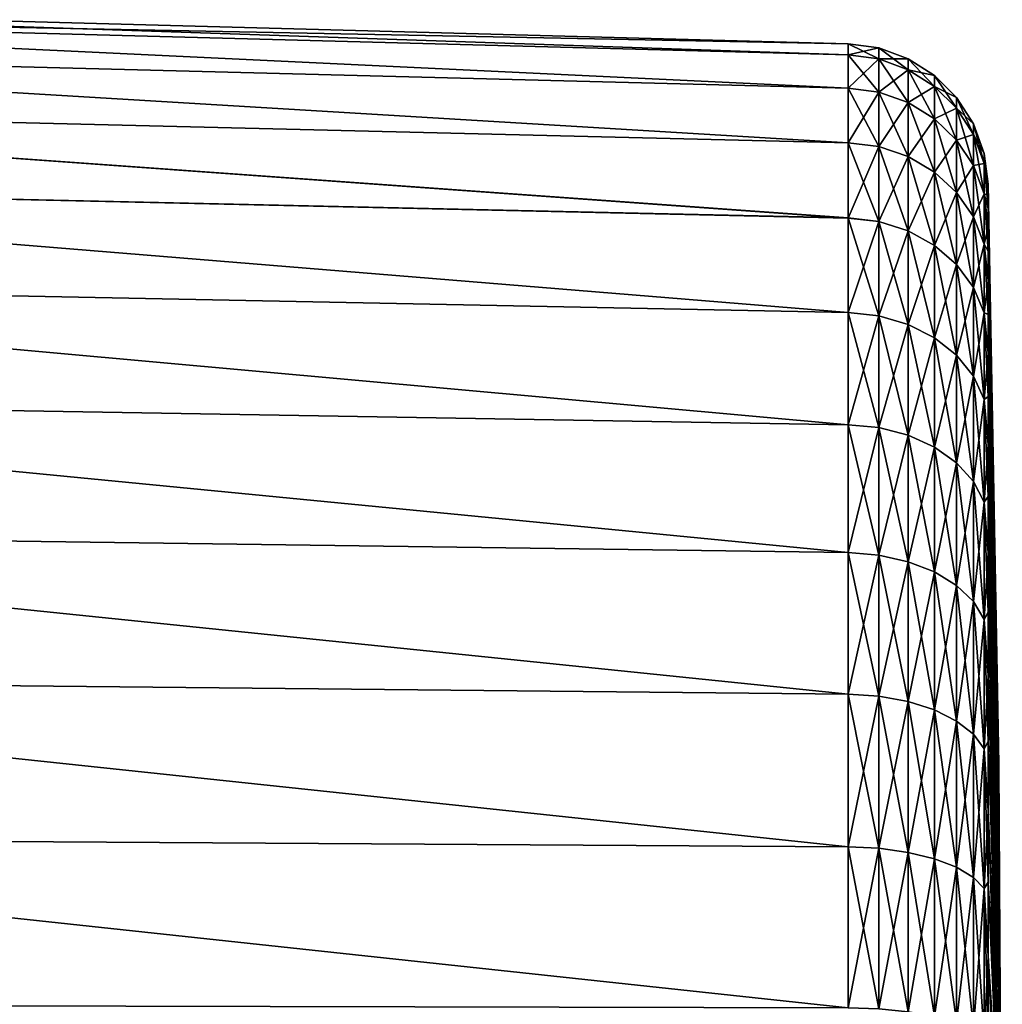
# Model space of a CAD drawing. Header units: metres. Extents: x 59 to 135, y -85 to 115.
# Tile 88 of 256: x 81 to 92, y -34 to -24. Entities that reach past the tile are written whole.
import ezdxf

# ---------------------------------------------------------------- set-up
doc = ezdxf.new("R2010")
doc.units = ezdxf.units.M
doc.layers.add('solid_20_404_502_XXX', color=7, linetype='CONTINUOUS')

msp = doc.modelspace()

# ---------------------------------------------------------------- linework, layer by layer
at = {"layer": 'solid_20_404_502_XXX'}
for points in [[(73.349998, -24.010538, 0.000009), (89.895065, -24.456623, 0.000052), (89.895065, -24.572483, -1.767719)], [(73.349998, -24.010538, 0.000009), (73.349998, -24.131281, 1.83409), (89.895065, -24.456623, 0.000052)], [(73.349998, -24.131292, -1.834069), (73.349998, -24.010538, 0.000009), (89.895065, -24.572483, -1.767719)], [(73.349998, -24.131281, 1.83409), (89.895073, -24.918119, 3.505345), (89.895073, -24.572496, 1.767822)], [(73.349998, -24.131281, 1.83409), (73.349998, -24.491438, 3.636511), (89.895073, -24.918119, 3.505345)], [(73.349998, -24.131281, 1.83409), (89.895073, -24.572496, 1.767822), (89.895065, -24.456623, 0.000052)], [(73.349998, -24.131292, -1.834069), (89.895065, -24.572483, -1.767719), (89.895058, -24.918093, -3.505244)], [(73.349998, -24.491461, -3.636485), (73.349998, -24.131292, -1.834069), (89.895058, -24.918093, -3.505244)], [(73.349998, -24.491438, 3.636511), (89.895073, -25.487577, 5.182889), (89.895073, -24.918119, 3.505345)], [(73.349998, -24.491438, 3.636511), (73.349998, -25.084791, 5.376156), (89.895073, -25.487577, 5.182889)], [(73.349998, -24.491461, -3.636485), (89.895058, -24.918093, -3.505244), (89.89505, -25.487537, -5.182793)], [(73.349998, -25.084824, -5.376122), (73.349998, -24.491461, -3.636485), (89.89505, -25.487537, -5.182793)], [(89.895065, -24.456623, 0.000052), (90.214882, -24.500004, 0.000135), (90.214874, -24.615499, -1.761971)], [(89.895065, -24.456623, 0.000052), (89.895073, -24.572496, 1.767822), (90.214882, -24.500004, 0.000135)], [(89.895065, -24.572483, -1.767719), (89.895065, -24.456623, 0.000052), (90.214874, -24.615499, -1.761971)], [(89.895073, -24.572496, 1.767822), (90.214882, -24.615499, 1.762241), (90.214882, -24.500004, 0.000135)], [(90.214874, -24.615499, -1.761971), (90.214882, -24.500004, 0.000135), (90.520836, -24.726721, -1.747329)], [(90.214882, -24.500004, 0.000135), (90.520844, -24.612188, 0.000134), (90.520836, -24.726721, -1.747329)], [(90.214882, -24.500004, 0.000135), (90.214882, -24.615499, 1.762241), (90.520844, -24.612188, 0.000134)], [(89.895058, -24.918093, -3.505244), (89.895065, -24.572483, -1.767719), (90.214867, -24.960005, -3.493927)], [(89.895065, -24.572483, -1.767719), (90.214874, -24.615499, -1.761971), (90.214867, -24.960005, -3.493927)], [(89.895073, -24.572496, 1.767822), (89.895073, -24.918119, 3.505345), (90.214882, -24.615499, 1.762241)], [(89.895073, -24.918119, 3.505345), (90.21489, -24.960005, 3.494198), (90.214882, -24.615499, 1.762241)], [(90.214867, -24.960005, -3.493927), (90.214874, -24.615499, -1.761971), (90.520821, -25.068365, -3.464894)], [(90.214874, -24.615499, -1.761971), (90.520836, -24.726721, -1.747329), (90.520821, -25.068365, -3.464894)], [(90.214882, -24.615499, 1.762241), (90.520844, -24.726725, 1.747598), (90.520844, -24.612188, 0.000134)], [(90.214882, -24.615499, 1.762241), (90.21489, -24.960005, 3.494198), (90.520844, -24.726725, 1.747598)], [(90.520836, -24.726721, -1.747329), (90.520844, -24.612188, 0.000134), (90.79493, -24.900503, -1.724451)], [(90.520844, -24.612188, 0.000134), (90.794945, -24.787472, 0.000134), (90.79493, -24.900503, -1.724451)], [(90.520844, -24.612188, 0.000134), (90.520844, -24.726725, 1.747598), (90.794945, -24.787472, 0.000134)], [(90.21489, -24.960005, 3.494198), (90.520851, -25.068369, 3.465161), (90.520844, -24.726725, 1.747598)], [(90.520821, -25.068365, -3.464894), (90.520836, -24.726721, -1.747329), (90.794922, -25.237671, -3.419529)], [(90.520836, -24.726721, -1.747329), (90.79493, -24.900503, -1.724451), (90.794922, -25.237671, -3.419529)], [(90.520844, -24.726725, 1.747598), (90.794952, -24.900509, 1.724718), (90.794945, -24.787472, 0.000134)], [(90.520844, -24.726725, 1.747598), (90.520851, -25.068369, 3.465161), (90.794952, -24.900509, 1.724718)], [(90.79493, -24.900503, -1.724451), (90.794945, -24.787472, 0.000134), (91.024643, -25.128614, -1.694421)], [(90.794945, -24.787472, 0.000134), (91.024651, -25.017553, 0.000133), (91.024643, -25.128614, -1.694421)], [(90.794945, -24.787472, 0.000134), (90.794952, -24.900509, 1.724718), (91.024651, -25.017553, 0.000133)], [(90.520851, -25.068369, 3.465161), (90.794952, -25.237682, 3.419793), (90.794952, -24.900509, 1.724718)], [(90.794922, -25.237671, -3.419529), (90.79493, -24.900503, -1.724451), (91.024635, -25.459908, -3.359982)], [(90.79493, -24.900503, -1.724451), (91.024643, -25.128614, -1.694421), (91.024635, -25.459908, -3.359982)], [(90.794952, -24.900509, 1.724718), (91.024666, -25.128624, 1.694685), (91.024651, -25.017553, 0.000133)], [(90.794952, -24.900509, 1.724718), (90.794952, -25.237682, 3.419793), (91.024666, -25.128624, 1.694685)], [(89.89505, -25.487537, -5.182793), (89.895058, -24.918093, -3.505244), (90.214859, -25.52763, -5.1661)], [(89.895058, -24.918093, -3.505244), (90.214867, -24.960005, -3.493927), (90.214859, -25.52763, -5.1661)], [(89.895073, -24.918119, 3.505345), (89.895073, -25.487577, 5.182889), (90.21489, -24.960005, 3.494198)], [(89.895073, -25.487577, 5.182889), (90.21489, -25.52763, 5.16637), (90.21489, -24.960005, 3.494198)], [(90.214859, -25.52763, -5.1661), (90.214867, -24.960005, -3.493927), (90.520813, -25.631271, -5.123171)], [(90.214867, -24.960005, -3.493927), (90.520821, -25.068365, -3.464894), (90.520813, -25.631271, -5.123171)], [(90.21489, -24.960005, 3.494198), (90.21489, -25.52763, 5.16637), (90.520851, -25.068369, 3.465161)], [(73.349998, -25.084791, 5.376156), (89.895073, -26.271128, 6.77175), (89.895073, -25.487577, 5.182889)], [(73.349998, -25.084791, 5.376156), (73.349998, -25.9011, 7.022996), (89.895073, -26.271128, 6.77175)], [(73.349998, -25.084824, -5.376122), (89.89505, -25.487537, -5.182793), (89.895042, -26.271076, -6.771663)], [(73.349998, -25.90114, -7.022952), (73.349998, -25.084824, -5.376122), (89.895042, -26.271076, -6.771663)], [(90.21489, -25.52763, 5.16637), (90.520851, -25.631277, 5.123438), (90.520851, -25.068369, 3.465161)], [(90.520813, -25.631271, -5.123171), (90.520821, -25.068365, -3.464894), (90.794914, -25.793205, -5.056097)], [(90.520821, -25.068365, -3.464894), (90.794922, -25.237671, -3.419529), (90.794914, -25.793205, -5.056097)], [(90.520851, -25.068369, 3.465161), (90.520851, -25.631277, 5.123438), (90.794952, -25.237682, 3.419793)], [(91.024643, -25.128614, -1.694421), (91.024651, -25.017553, 0.000133), (91.199486, -25.400642, -1.658608)], [(91.024651, -25.017553, 0.000133), (91.199493, -25.291931, 0.000133), (91.199486, -25.400642, -1.658608)], [(91.024651, -25.017553, 0.000133), (91.024666, -25.128624, 1.694685), (91.199493, -25.291931, 0.000133)], [(90.794952, -25.237682, 3.419793), (91.024666, -25.459929, 3.360242), (91.024666, -25.128624, 1.694685)], [(91.024635, -25.459908, -3.359982), (91.024643, -25.128614, -1.694421), (91.199478, -25.724932, -3.288969)], [(91.024643, -25.128614, -1.694421), (91.199486, -25.400642, -1.658608), (91.199478, -25.724932, -3.288969)], [(91.024666, -25.128624, 1.694685), (91.199501, -25.400658, 1.658871), (91.199493, -25.291931, 0.000133)], [(91.024666, -25.128624, 1.694685), (91.024666, -25.459929, 3.360242), (91.199501, -25.400658, 1.658871)], [(90.520851, -25.631277, 5.123438), (90.79496, -25.793222, 5.056357), (90.794952, -25.237682, 3.419793)], [(90.794914, -25.793205, -5.056097), (90.794922, -25.237671, -3.419529), (91.02462, -26.005766, -4.968052)], [(90.794922, -25.237671, -3.419529), (91.024635, -25.459908, -3.359982), (91.02462, -26.005766, -4.968052)], [(90.794952, -25.237682, 3.419793), (90.79496, -25.793222, 5.056357), (91.024666, -25.459929, 3.360242)], [(91.199486, -25.400642, -1.658608), (91.199493, -25.291931, 0.000133), (91.31118, -25.704159, -1.61865)], [(91.199493, -25.291931, 0.000133), (91.311188, -25.598068, 0.000132), (91.31118, -25.704159, -1.61865)], [(91.199493, -25.291931, 0.000133), (91.199501, -25.400658, 1.658871), (91.311188, -25.598068, 0.000132)], [(91.024666, -25.459929, 3.360242), (91.199509, -25.724962, 3.289226), (91.199501, -25.400658, 1.658871)], [(91.199478, -25.724932, -3.288969), (91.199486, -25.400642, -1.658608), (91.311172, -26.020634, -3.209737)], [(91.199486, -25.400642, -1.658608), (91.31118, -25.704159, -1.61865), (91.311172, -26.020634, -3.209737)], [(91.199501, -25.400658, 1.658871), (91.311195, -25.70418, 1.618911), (91.311188, -25.598068, 0.000132)], [(91.199501, -25.400658, 1.658871), (91.199509, -25.724962, 3.289226), (91.311195, -25.70418, 1.618911)], [(89.895042, -26.271076, -6.771663), (89.89505, -25.487537, -5.182793), (90.214851, -26.308659, -6.749877)], [(89.89505, -25.487537, -5.182793), (90.214859, -25.52763, -5.1661), (90.214851, -26.308659, -6.749877)], [(89.895073, -25.487577, 5.182889), (89.895073, -26.271128, 6.77175), (90.21489, -25.52763, 5.16637)], [(90.79496, -25.793222, 5.056357), (91.024673, -26.005796, 4.968306), (91.024666, -25.459929, 3.360242)], [(91.02462, -26.005766, -4.968052), (91.024635, -25.459908, -3.359982), (91.199463, -26.259253, -4.863055)], [(91.024635, -25.459908, -3.359982), (91.199478, -25.724932, -3.288969), (91.199463, -26.259253, -4.863055)], [(91.024666, -25.459929, 3.360242), (91.024673, -26.005796, 4.968306), (91.199509, -25.724962, 3.289226)], [(89.895073, -26.271128, 6.77175), (90.21489, -26.308659, 6.750148), (90.21489, -25.52763, 5.16637)], [(90.214851, -26.308659, -6.749877), (90.214859, -25.52763, -5.1661), (90.520805, -26.405809, -6.693789)], [(90.214859, -25.52763, -5.1661), (90.520813, -25.631271, -5.123171), (90.520805, -26.405809, -6.693789)], [(90.21489, -25.52763, 5.16637), (90.21489, -26.308659, 6.750148), (90.520851, -25.631277, 5.123438)], [(91.35405, -25.947901, -0.822805), (91.31118, -25.704159, -1.61865), (91.311188, -25.598068, 0.000132)], [(91.35405, -25.919838, 0.001616), (91.311188, -25.598068, 0.000132), (91.311195, -25.70418, 1.618911)], [(91.35405, -25.919838, 0.001616), (91.35405, -25.947901, -0.822805), (91.311188, -25.598068, 0.000132)], [(90.21489, -26.308659, 6.750148), (90.520859, -26.405817, 6.694053), (90.520851, -25.631277, 5.123438)], [(90.520805, -26.405809, -6.693789), (90.520813, -25.631271, -5.123171), (90.794899, -26.557602, -6.606152)], [(90.520813, -25.631271, -5.123171), (90.794914, -25.793205, -5.056097), (90.794899, -26.557602, -6.606152)], [(90.520851, -25.631277, 5.123438), (90.520859, -26.405817, 6.694053), (90.79496, -25.793222, 5.056357)], [(91.024673, -26.005796, 4.968306), (91.199516, -26.259296, 4.863302), (91.199509, -25.724962, 3.289226)], [(91.199463, -26.259253, -4.863055), (91.199478, -25.724932, -3.288969), (91.311165, -26.542078, -4.745905)], [(91.199478, -25.724932, -3.288969), (91.311172, -26.020634, -3.209737), (91.311165, -26.542078, -4.745905)], [(91.199509, -25.724962, 3.289226), (91.311203, -26.020674, 3.20999), (91.311195, -25.70418, 1.618911)], [(91.199509, -25.724962, 3.289226), (91.199516, -26.259296, 4.863302), (91.311203, -26.020674, 3.20999)], [(91.35405, -26.172226, -2.456308), (91.311172, -26.020634, -3.209737), (91.31118, -25.704159, -1.61865)], [(91.35405, -26.032162, -1.643388), (91.35405, -26.172226, -2.456308), (91.31118, -25.704159, -1.61865)], [(91.35405, -25.947901, -0.822805), (91.35405, -26.032162, -1.643388), (91.31118, -25.704159, -1.61865)], [(91.35405, -26.032564, 1.646592), (91.311195, -25.70418, 1.618911), (91.311203, -26.020674, 3.20999)], [(91.35405, -25.948103, 0.82603), (91.35405, -25.919838, 0.001616), (91.311195, -25.70418, 1.618911)], [(91.35405, -26.032564, 1.646592), (91.35405, -25.948103, 0.82603), (91.311195, -25.70418, 1.618911)], [(90.520859, -26.405817, 6.694053), (90.79496, -26.557623, 6.606408), (90.79496, -25.793222, 5.056357)], [(90.794899, -26.557602, -6.606152), (90.794914, -25.793205, -5.056097), (91.024612, -26.756849, -6.491117)], [(90.794914, -25.793205, -5.056097), (91.02462, -26.005766, -4.968052), (91.024612, -26.756849, -6.491117)], [(90.79496, -25.793222, 5.056357), (90.79496, -26.557623, 6.606408), (91.024673, -26.005796, 4.968306)], [(73.349998, -25.9011, 7.022996), (89.895073, -27.255362, 8.244742), (89.895073, -26.271128, 6.77175)], [(73.349998, -25.9011, 7.022996), (73.349998, -26.926271, 8.5486), (89.895073, -27.255362, 8.244742)], [(73.349998, -25.90114, -7.022952), (89.895042, -26.271076, -6.771663), (89.895035, -27.255301, -8.244666)], [(73.349998, -26.926315, -8.548543), (73.349998, -25.90114, -7.022952), (89.895035, -27.255301, -8.244666)], [(91.463509, -31.959372), (91.35405, -25.947901, -0.822805), (91.35405, -25.919838, 0.001616)], [(91.463509, -31.959372), (91.35405, -25.919838, 0.001616), (91.35405, -25.948103, 0.82603)], [(90.79496, -26.557623, 6.606408), (91.024681, -26.756887, 6.491362), (91.024673, -26.005796, 4.968306)], [(91.024612, -26.756849, -6.491117), (91.02462, -26.005766, -4.968052), (91.199455, -26.994461, -6.353933)], [(91.02462, -26.005766, -4.968052), (91.199463, -26.259253, -4.863055), (91.199455, -26.994461, -6.353933)], [(91.024673, -26.005796, 4.968306), (91.024681, -26.756887, 6.491362), (91.199516, -26.259296, 4.863302)], [(91.199516, -26.259296, 4.863302), (91.311203, -26.542137, 4.746145), (91.311203, -26.020674, 3.20999)], [(91.35405, -26.616899, -4.044049), (91.311165, -26.542078, -4.745905), (91.311172, -26.020634, -3.209737)], [(91.35405, -26.367443, -3.257774), (91.35405, -26.616899, -4.044049), (91.311172, -26.020634, -3.209737)], [(91.35405, -26.172226, -2.456308), (91.35405, -26.367443, -3.257774), (91.311172, -26.020634, -3.209737)], [(91.35405, -26.36824, 3.260896), (91.311203, -26.020674, 3.20999), (91.311203, -26.542137, 4.746145)], [(91.35405, -26.172829, 2.459478), (91.35405, -26.032564, 1.646592), (91.311203, -26.020674, 3.20999)], [(91.35405, -26.36824, 3.260896), (91.35405, -26.172829, 2.459478), (91.311203, -26.020674, 3.20999)], [(91.463509, -32.011051, -0.78846), (91.35405, -26.032162, -1.643388), (91.35405, -25.947901, -0.822805)], [(91.463509, -32.011051, -0.78846), (91.35405, -25.947901, -0.822805), (91.463509, -31.959372)], [(91.463509, -32.011051, 0.78846), (91.35405, -25.948103, 0.82603), (91.35405, -26.032564, 1.646592)], [(91.463509, -31.959372), (91.35405, -25.948103, 0.82603), (91.463509, -32.011051, 0.78846)], [(91.463509, -32.165199, -1.56343), (91.35405, -26.172226, -2.456308), (91.35405, -26.032162, -1.643388)], [(91.463509, -32.165199, -1.56343), (91.35405, -26.032162, -1.643388), (91.463509, -32.011051, -0.78846)], [(91.463509, -32.011051, 0.78846), (91.35405, -26.032564, 1.646592), (91.35405, -26.172829, 2.459478)], [(91.463509, -32.165199, -1.56343), (91.35405, -26.367443, -3.257774), (91.35405, -26.172226, -2.456308)], [(91.463509, -32.165199, 1.56343), (91.35405, -26.172829, 2.459478), (91.35405, -26.36824, 3.260896)], [(91.463509, -32.011051, 0.78846), (91.35405, -26.172829, 2.459478), (91.463509, -32.165199, 1.56343)], [(89.895035, -27.255301, -8.244666), (89.895042, -26.271076, -6.771663), (90.214844, -27.28973, -8.218161)], [(89.895042, -26.271076, -6.771663), (90.214851, -26.308659, -6.749877), (90.214844, -27.28973, -8.218161)], [(89.895073, -26.271128, 6.77175), (89.895073, -27.255362, 8.244742), (90.21489, -26.308659, 6.750148)], [(89.895073, -27.255362, 8.244742), (90.214882, -27.28973, 8.218431), (90.21489, -26.308659, 6.750148)], [(90.214844, -27.28973, -8.218161), (90.214851, -26.308659, -6.749877), (90.52079, -27.378727, -8.149872)], [(90.214851, -26.308659, -6.749877), (90.520805, -26.405809, -6.693789), (90.52079, -27.378727, -8.149872)], [(90.21489, -26.308659, 6.750148), (90.214882, -27.28973, 8.218431), (90.520859, -26.405817, 6.694053)], [(91.024681, -26.756887, 6.491362), (91.199516, -26.994514, 6.354167), (91.199516, -26.259296, 4.863302)], [(91.199455, -26.994461, -6.353933), (91.199463, -26.259253, -4.863055), (91.31115, -27.259573, -6.200871)], [(91.199463, -26.259253, -4.863055), (91.311165, -26.542078, -4.745905), (91.31115, -27.259573, -6.200871)], [(91.199516, -26.259296, 4.863302), (91.199516, -26.994514, 6.354167), (91.311203, -26.542137, 4.746145)], [(90.214882, -27.28973, 8.218431), (90.520859, -27.378736, 8.150134), (90.520859, -26.405817, 6.694053)], [(90.52079, -27.378727, -8.149872), (90.520805, -26.405809, -6.693789), (90.794884, -27.517782, -8.043174)], [(90.520805, -26.405809, -6.693789), (90.794899, -26.557602, -6.606152), (90.794884, -27.517782, -8.043174)], [(90.520859, -26.405817, 6.694053), (90.520859, -27.378736, 8.150134), (90.79496, -26.557623, 6.606408)], [(91.35405, -26.617891, 4.04711), (91.35405, -26.36824, 3.260896), (91.311203, -26.542137, 4.746145)], [(91.463509, -32.419186, -2.311649), (91.35405, -26.616899, -4.044049), (91.35405, -26.367443, -3.257774)], [(91.463509, -32.419186, -2.311649), (91.35405, -26.367443, -3.257774), (91.463509, -32.165199, -1.56343)], [(91.463509, -32.165199, 1.56343), (91.35405, -26.36824, 3.260896), (91.35405, -26.617891, 4.04711)], [(91.199516, -26.994514, 6.354167), (91.311203, -27.259647, 6.201093), (91.311203, -26.542137, 4.746145)], [(91.35405, -27.273636, -5.556448), (91.31115, -27.259573, -6.200871), (91.311165, -26.542078, -4.745905)], [(91.35405, -26.919434, -4.811467), (91.35405, -27.273636, -5.556448), (91.311165, -26.542078, -4.745905)], [(91.35405, -26.616899, -4.044049), (91.35405, -26.919434, -4.811467), (91.311165, -26.542078, -4.745905)], [(91.35405, -26.920614, 4.814453), (91.311203, -26.542137, 4.746145), (91.311203, -27.259647, 6.201093)], [(91.35405, -26.920614, 4.814453), (91.35405, -26.617891, 4.04711), (91.311203, -26.542137, 4.746145)], [(90.520859, -27.378736, 8.150134), (90.794968, -27.517805, 8.043423), (90.79496, -26.557623, 6.606408)], [(90.794884, -27.517782, -8.043174), (90.794899, -26.557602, -6.606152), (91.024597, -27.700308, -7.903117)], [(90.794899, -26.557602, -6.606152), (91.024612, -26.756849, -6.491117), (91.024597, -27.700308, -7.903117)], [(90.79496, -26.557623, 6.606408), (90.794968, -27.517805, 8.043423), (91.024681, -26.756887, 6.491362)], [(91.463509, -32.419186, -2.311649), (91.35405, -26.919434, -4.811467), (91.35405, -26.616899, -4.044049)], [(91.463509, -32.419186, 2.311649), (91.35405, -26.617891, 4.04711), (91.35405, -26.920614, 4.814453)], [(91.463509, -32.165199, 1.56343), (91.35405, -26.617891, 4.04711), (91.463509, -32.419186, 2.311649)], [(90.794968, -27.517805, 8.043423), (91.024681, -27.70035, 7.903351), (91.024681, -26.756887, 6.491362)], [(91.024597, -27.700308, -7.903117), (91.024612, -26.756849, -6.491117), (91.19944, -27.917976, -7.736094)], [(91.024612, -26.756849, -6.491117), (91.199455, -26.994461, -6.353933), (91.19944, -27.917976, -7.736094)], [(91.024681, -26.756887, 6.491362), (91.024681, -27.70035, 7.903351), (91.199516, -26.994514, 6.354167)], [(73.349998, -26.926271, 8.5486), (89.895065, -28.423437, 9.576663), (89.895073, -27.255362, 8.244742)], [(73.349998, -26.926271, 8.5486), (73.349998, -28.142609, 9.926631), (89.895065, -28.423437, 9.576663)], [(73.349998, -26.926315, -8.548543), (89.895035, -27.255301, -8.244666), (89.895027, -28.423372, -9.576601)], [(73.349998, -28.142653, -9.926561), (73.349998, -26.926315, -8.548543), (89.895027, -28.423372, -9.576601)], [(91.35405, -27.274998, 5.559348), (91.35405, -26.920614, 4.814453), (91.311203, -27.259647, 6.201093)], [(91.463509, -32.768661, -3.020314), (91.35405, -27.273636, -5.556448), (91.35405, -26.919434, -4.811467)], [(91.463509, -32.768661, -3.020314), (91.35405, -26.919434, -4.811467), (91.463509, -32.419186, -2.311649)], [(91.463509, -32.419186, 2.311649), (91.35405, -26.920614, 4.814453), (91.35405, -27.274998, 5.559348)], [(91.024681, -27.70035, 7.903351), (91.199516, -27.918039, 7.736312), (91.199516, -26.994514, 6.354167)], [(91.19944, -27.917976, -7.736094), (91.199455, -26.994461, -6.353933), (91.311142, -28.160841, -7.549739)], [(91.199455, -26.994461, -6.353933), (91.31115, -27.259573, -6.200871), (91.311142, -28.160841, -7.549739)], [(91.199516, -26.994514, 6.354167), (91.199516, -27.918039, 7.736312), (91.311203, -27.259647, 6.201093)], [(89.895027, -28.423372, -9.576601), (89.895035, -27.255301, -8.244666), (90.214836, -28.454058, -9.545827)], [(89.895035, -27.255301, -8.244666), (90.214844, -27.28973, -8.218161), (90.214836, -28.454058, -9.545827)], [(89.895073, -27.255362, 8.244742), (89.895065, -28.423437, 9.576663), (90.214882, -27.28973, 8.218431)], [(91.199516, -27.918039, 7.736312), (91.311203, -28.160925, 7.549938), (91.311203, -27.259647, 6.201093)], [(91.35405, -28.130203, -6.965331), (91.311142, -28.160841, -7.549739), (91.31115, -27.259573, -6.200871)], [(91.35405, -27.677855, -6.275521), (91.35405, -28.130203, -6.965331), (91.31115, -27.259573, -6.200871)], [(91.35405, -27.273636, -5.556448), (91.35405, -27.677855, -6.275521), (91.31115, -27.259573, -6.200871)], [(91.35405, -27.679392, 6.278321), (91.311203, -27.259647, 6.201093), (91.311203, -28.160925, 7.549938)], [(91.35405, -27.679392, 6.278321), (91.35405, -27.274998, 5.559348), (91.311203, -27.259647, 6.201093)], [(89.895065, -28.423437, 9.576663), (90.214882, -28.454058, 9.546099), (90.214882, -27.28973, 8.218431)], [(90.214836, -28.454058, -9.545827), (90.214844, -27.28973, -8.218161), (90.520782, -28.533379, -9.466508)], [(90.214844, -27.28973, -8.218161), (90.52079, -27.378727, -8.149872), (90.520782, -28.533379, -9.466508)], [(90.214882, -27.28973, 8.218431), (90.214882, -28.454058, 9.546099), (90.520859, -27.378736, 8.150134)], [(91.463509, -32.768661, -3.020314), (91.35405, -27.677855, -6.275521), (91.35405, -27.273636, -5.556448)], [(91.463509, -32.768661, 3.020314), (91.35405, -27.274998, 5.559348), (91.35405, -27.679392, 6.278321)], [(91.463509, -32.419186, 2.311649), (91.35405, -27.274998, 5.559348), (91.463509, -32.768661, 3.020314)], [(90.214882, -28.454058, 9.546099), (90.520851, -28.533388, 9.466767), (90.520859, -27.378736, 8.150134)], [(90.520782, -28.533379, -9.466508), (90.52079, -27.378727, -8.149872), (90.794868, -28.657314, -9.342573)], [(90.52079, -27.378727, -8.149872), (90.794884, -27.517782, -8.043174), (90.794868, -28.657314, -9.342573)], [(90.520859, -27.378736, 8.150134), (90.520851, -28.533388, 9.466767), (90.794968, -27.517805, 8.043423)], [(90.520851, -28.533388, 9.466767), (90.794968, -28.657339, 9.342815), (90.794968, -27.517805, 8.043423)], [(90.794868, -28.657314, -9.342573), (90.794884, -27.517782, -8.043174), (91.024582, -28.819996, -9.179893)], [(90.794884, -27.517782, -8.043174), (91.024597, -27.700308, -7.903117), (91.024582, -28.819996, -9.179893)], [(90.794968, -27.517805, 8.043423), (90.794968, -28.657339, 9.342815), (91.024681, -27.70035, 7.903351)], [(91.35405, -28.13191, 6.96802), (91.35405, -27.679392, 6.278321), (91.311203, -28.160925, 7.549938)], [(91.463509, -33.207645, -3.677302), (91.35405, -28.130203, -6.965331), (91.35405, -27.677855, -6.275521)], [(91.463509, -33.207645, -3.677302), (91.35405, -27.677855, -6.275521), (91.463509, -32.768661, -3.020314)], [(91.463509, -32.768661, 3.020314), (91.35405, -27.679392, 6.278321), (91.35405, -28.13191, 6.96802)], [(90.794968, -28.657339, 9.342815), (91.024681, -28.820042, 9.180113), (91.024681, -27.70035, 7.903351)], [(91.024582, -28.819996, -9.179893), (91.024597, -27.700308, -7.903117), (91.199425, -29.014002, -8.985888)], [(91.024597, -27.700308, -7.903117), (91.19944, -27.917976, -7.736094), (91.199425, -29.014002, -8.985888)], [(91.024681, -27.70035, 7.903351), (91.024681, -28.820042, 9.180113), (91.199516, -27.918039, 7.736312)], [(91.024681, -28.820042, 9.180113), (91.199524, -29.014067, 8.986088), (91.199516, -27.918039, 7.736312)], [(91.199425, -29.014002, -8.985888), (91.19944, -27.917976, -7.736094), (91.311127, -29.230461, -8.769429)], [(91.19944, -27.917976, -7.736094), (91.311142, -28.160841, -7.549739), (91.311127, -29.230461, -8.769429)], [(91.199516, -27.918039, 7.736312), (91.199524, -29.014067, 8.986088), (91.311203, -28.160925, 7.549938)], [(73.349998, -28.142609, 9.926631), (89.895058, -29.755367, 10.744723), (89.895065, -28.423437, 9.576663)], [(73.349998, -28.142609, 9.926631), (73.349998, -29.529114, 11.133301), (89.895058, -29.755367, 10.744723)], [(73.349998, -28.142653, -9.926561), (89.895027, -28.423372, -9.576601), (89.89502, -29.755302, -10.744676)], [(73.349998, -29.529154, -11.133219), (73.349998, -28.142653, -9.926561), (89.89502, -29.755302, -10.744676)], [(91.199524, -29.014067, 8.986088), (91.311203, -29.230551, 8.769604), (91.311203, -28.160925, 7.549938)], [(91.35405, -29.170641, -8.244451), (91.311127, -29.230461, -8.769429), (91.311142, -28.160841, -7.549739)], [(91.35405, -28.130203, -6.965331), (91.35405, -28.628572, -7.622663), (91.311142, -28.160841, -7.549739)], [(91.35405, -28.628572, -7.622663), (91.35405, -29.170641, -8.244451), (91.311142, -28.160841, -7.549739)], [(91.35405, -28.63044, 7.625228), (91.35405, -28.13191, 6.96802), (91.311203, -28.160925, 7.549938)], [(91.35405, -28.63044, 7.625228), (91.311203, -28.160925, 7.549938), (91.311203, -29.230551, 8.769604)], [(91.463509, -33.207645, -3.677302), (91.35405, -28.628572, -7.622663), (91.35405, -28.130203, -6.965331)], [(91.463509, -33.207645, 3.677302), (91.35405, -28.13191, 6.96802), (91.35405, -28.63044, 7.625228)], [(91.463509, -32.768661, 3.020314), (91.35405, -28.13191, 6.96802), (91.463509, -33.207645, 3.677302)], [(89.89502, -29.755302, -10.744676), (89.895027, -28.423372, -9.576601), (90.214821, -29.781719, -10.710161)], [(89.895027, -28.423372, -9.576601), (90.214836, -28.454058, -9.545827), (90.214821, -29.781719, -10.710161)], [(89.895065, -28.423437, 9.576663), (89.895058, -29.755367, 10.744723), (90.214882, -28.454058, 9.546099)], [(89.895058, -29.755367, 10.744723), (90.214874, -29.781719, 10.710432), (90.214882, -28.454058, 9.546099)], [(90.214821, -29.781719, -10.710161), (90.214836, -28.454058, -9.545827), (90.520767, -29.850008, -10.621168)], [(90.214836, -28.454058, -9.545827), (90.520782, -28.533379, -9.466508), (90.520767, -29.850008, -10.621168)], [(90.214882, -28.454058, 9.546099), (90.214874, -29.781719, 10.710432), (90.520851, -28.533388, 9.466767)], [(90.214874, -29.781719, 10.710432), (90.520851, -29.850016, 10.621425), (90.520851, -28.533388, 9.466767)], [(90.520767, -29.850008, -10.621168), (90.520782, -28.533379, -9.466508), (90.794853, -29.956705, -10.482119)], [(90.520782, -28.533379, -9.466508), (90.794868, -28.657314, -9.342573), (90.794853, -29.956705, -10.482119)], [(90.520851, -28.533388, 9.466767), (90.520851, -29.850016, 10.621425), (90.794968, -28.657339, 9.342815)], [(90.520851, -29.850016, 10.621425), (90.79496, -29.95673, 10.482353), (90.794968, -28.657339, 9.342815)], [(90.794853, -29.956705, -10.482119), (90.794868, -28.657314, -9.342573), (91.024567, -30.096758, -10.299598)], [(90.794868, -28.657314, -9.342573), (91.024582, -28.819996, -9.179893), (91.024567, -30.096758, -10.299598)], [(90.794968, -28.657339, 9.342815), (90.79496, -29.95673, 10.482353), (91.024681, -28.820042, 9.180113)], [(91.354042, -29.172659, 8.246881), (91.35405, -28.63044, 7.625228), (91.311203, -29.230551, 8.769604)], [(91.463509, -33.207645, 3.677302), (91.35405, -28.63044, 7.625228), (91.354042, -29.172659, 8.246881)], [(91.463509, -33.72863, -4.27137), (91.35405, -29.170641, -8.244451), (91.35405, -28.628572, -7.622663)], [(91.463509, -33.72863, -4.27137), (91.35405, -28.628572, -7.622663), (91.463509, -33.207645, -3.677302)], [(90.79496, -29.95673, 10.482353), (91.024681, -30.096804, 10.299804), (91.024681, -28.820042, 9.180113)], [(91.024567, -30.096758, -10.299598), (91.024582, -28.819996, -9.179893), (91.199409, -30.263779, -10.081932)], [(91.024582, -28.819996, -9.179893), (91.199425, -29.014002, -8.985888), (91.199409, -30.263779, -10.081932)], [(91.024681, -28.820042, 9.180113), (91.024681, -30.096804, 10.299804), (91.199524, -29.014067, 8.986088)], [(91.024681, -30.096804, 10.299804), (91.199516, -30.263845, 10.082111), (91.199524, -29.014067, 8.986088)], [(91.199409, -30.263779, -10.081932), (91.199425, -29.014002, -8.985888), (91.311111, -30.450132, -9.839074)], [(91.199425, -29.014002, -8.985888), (91.311127, -29.230461, -8.769429), (91.311111, -30.450132, -9.839074)], [(91.199524, -29.014067, 8.986088), (91.199516, -30.263845, 10.082111), (91.311203, -29.230551, 8.769604)], [(91.35405, -29.170641, -8.244451), (91.35405, -29.753878, -8.827793), (91.311127, -29.230461, -8.769429)], [(91.354042, -29.756039, 8.830083), (91.354042, -29.172659, 8.246881), (91.311203, -29.230551, 8.769604)], [(91.463509, -33.72863, 4.27137), (91.354042, -29.172659, 8.246881), (91.354042, -29.756039, 8.830083)], [(91.463509, -33.207645, 3.677302), (91.354042, -29.172659, 8.246881), (91.463509, -33.72863, 4.27137)], [(91.463509, -33.72863, -4.27137), (91.35405, -29.753878, -8.827793), (91.35405, -29.170641, -8.244451)], [(91.199516, -30.263845, 10.082111), (91.311203, -30.450222, 9.83922), (91.311203, -29.230551, 8.769604)], [(91.35405, -30.375566, -9.369973), (91.311111, -30.450132, -9.839074), (91.311127, -29.230461, -8.769429)], [(91.35405, -29.753878, -8.827793), (91.35405, -30.375566, -9.369973), (91.311127, -29.230461, -8.769429)], [(91.354042, -29.756039, 8.830083), (91.311203, -29.230551, 8.769604), (91.311203, -30.450222, 9.83922)], [(73.349998, -29.529114, 11.133301), (89.895058, -31.228363, 11.728938), (89.895058, -29.755367, 10.744723)], [(73.349998, -29.529114, 11.133301), (73.349998, -31.061852, 12.147779), (89.895058, -31.228363, 11.728938)], [(73.349998, -29.529154, -11.133219), (89.89502, -29.755302, -10.744676), (89.895004, -31.228304, -11.728906)], [(73.349998, -31.061884, -12.147684), (73.349998, -29.529154, -11.133219), (89.895004, -31.228304, -11.728906)], [(89.895004, -31.228304, -11.728906), (89.89502, -29.755302, -10.744676), (90.214813, -31.249998, -11.69124)], [(89.89502, -29.755302, -10.744676), (90.214821, -29.781719, -10.710161), (90.214813, -31.249998, -11.69124)], [(89.895058, -29.755367, 10.744723), (89.895058, -31.228363, 11.728938), (90.214874, -29.781719, 10.710432)], [(89.895058, -31.228363, 11.728938), (90.214867, -31.249996, 11.691512), (90.214874, -29.781719, 10.710432)], [(90.214813, -31.249998, -11.69124), (90.214821, -29.781719, -10.710161), (90.520752, -31.306084, -11.594096)], [(90.214821, -29.781719, -10.710161), (90.520767, -29.850008, -10.621168), (90.520752, -31.306084, -11.594096)], [(90.214874, -29.781719, 10.710432), (90.214867, -31.249996, 11.691512), (90.520851, -29.850016, 10.621425)], [(91.354042, -30.377859, 9.372109), (91.354042, -29.756039, 8.830083), (91.311203, -30.450222, 9.83922)], [(91.463509, -33.72863, 4.27137), (91.354042, -29.756039, 8.830083), (91.354042, -30.377859, 9.372109)], [(91.463509, -34.322697, -4.792353), (91.35405, -30.375566, -9.369973), (91.35405, -29.753878, -8.827793)], [(91.463509, -34.322697, -4.792353), (91.35405, -29.753878, -8.827793), (91.463509, -33.72863, -4.27137)], [(90.214867, -31.249996, 11.691512), (90.520844, -31.306093, 11.59435), (90.520851, -29.850016, 10.621425)], [(90.520752, -31.306084, -11.594096), (90.520767, -29.850008, -10.621168), (90.794846, -31.393719, -11.442311)], [(90.520767, -29.850008, -10.621168), (90.794853, -29.956705, -10.482119), (90.794846, -31.393719, -11.442311)], [(90.520851, -29.850016, 10.621425), (90.520844, -31.306093, 11.59435), (90.79496, -29.95673, 10.482353)], [(90.520844, -31.306093, 11.59435), (90.79496, -31.393742, 11.442537), (90.79496, -29.95673, 10.482353)], [(90.794846, -31.393719, -11.442311), (90.794853, -29.956705, -10.482119), (91.024551, -31.508749, -11.243073)], [(90.794853, -29.956705, -10.482119), (91.024567, -30.096758, -10.299598), (91.024551, -31.508749, -11.243073)], [(90.79496, -29.95673, 10.482353), (90.79496, -31.393742, 11.442537), (91.024681, -30.096804, 10.299804)], [(90.79496, -31.393742, 11.442537), (91.024681, -31.508791, 11.243265), (91.024681, -30.096804, 10.299804)], [(91.024551, -31.508749, -11.243073), (91.024567, -30.096758, -10.299598), (91.199394, -31.645929, -11.005471)], [(91.024567, -30.096758, -10.299598), (91.199409, -30.263779, -10.081932), (91.199394, -31.645929, -11.005471)], [(91.024681, -30.096804, 10.299804), (91.024681, -31.508791, 11.243265), (91.199516, -30.263845, 10.082111)], [(91.024681, -31.508791, 11.243265), (91.199516, -31.64599, 11.00563), (91.199516, -30.263845, 10.082111)], [(91.199394, -31.645929, -11.005471), (91.199409, -30.263779, -10.081932), (91.311104, -31.798986, -10.74037)], [(91.199409, -30.263779, -10.081932), (91.311111, -30.450132, -9.839074), (91.311104, -31.798986, -10.74037)], [(91.199516, -30.263845, 10.082111), (91.199516, -31.64599, 11.00563), (91.311203, -30.450222, 9.83922)], [(91.35405, -30.375566, -9.369973), (91.35405, -31.032808, -9.868464), (91.311111, -30.450132, -9.839074)], [(91.354042, -31.035215, 9.870434), (91.354042, -30.377859, 9.372109), (91.311203, -30.450222, 9.83922)], [(91.463509, -34.322697, 4.792353), (91.354042, -30.377859, 9.372109), (91.354042, -31.035215, 9.870434)], [(91.463509, -33.72863, 4.27137), (91.354042, -30.377859, 9.372109), (91.463509, -34.322697, 4.792353)], [(91.463509, -34.322697, -4.792353), (91.35405, -31.032808, -9.868464), (91.35405, -30.375566, -9.369973)], [(91.199516, -31.64599, 11.00563), (91.311203, -31.79907, 10.740486), (91.311203, -30.450222, 9.83922)], [(91.35405, -31.722542, -10.320942), (91.311104, -31.798986, -10.74037), (91.311111, -30.450132, -9.839074)], [(91.35405, -31.032808, -9.868464), (91.35405, -31.722542, -10.320942), (91.311111, -30.450132, -9.839074)], [(91.354042, -31.035215, 9.870434), (91.311203, -30.450222, 9.83922), (91.311203, -31.79907, 10.740486)], [(73.349998, -31.061852, 12.147779), (89.89505, -32.817223, 12.512468), (89.895058, -31.228363, 11.728938)], [(73.349998, -31.061852, 12.147779), (73.349998, -32.714363, 12.95255), (89.89505, -32.817223, 12.512468)], [(73.349998, -31.061884, -12.147684), (89.895004, -31.228304, -11.728906), (89.894997, -32.817169, -12.512449)], [(73.349998, -32.714386, -12.952447), (73.349998, -31.061884, -12.147684), (89.894997, -32.817169, -12.512449)], [(91.354042, -31.725039, 10.322732), (91.354042, -31.035215, 9.870434), (91.311203, -31.79907, 10.740486)], [(91.463509, -34.322697, 4.792353), (91.354042, -31.035215, 9.870434), (91.354042, -31.725039, 10.322732)], [(91.463509, -34.979687, -5.231339), (91.35405, -31.722542, -10.320942), (91.35405, -31.032808, -9.868464)], [(91.463509, -34.979687, -5.231339), (91.35405, -31.032808, -9.868464), (91.463509, -34.322697, -4.792353)], [(89.894997, -32.817169, -12.512449), (89.895004, -31.228304, -11.728906), (90.214798, -32.833771, -12.472278)], [(89.895004, -31.228304, -11.728906), (90.214813, -31.249998, -11.69124), (90.214798, -32.833771, -12.472278)], [(89.895058, -31.228363, 11.728938), (89.89505, -32.817223, 12.512468), (90.214867, -31.249996, 11.691512)], [(89.89505, -32.817223, 12.512468), (90.214859, -32.833771, 12.472549), (90.214867, -31.249996, 11.691512)], [(90.214798, -32.833771, -12.472278), (90.214813, -31.249998, -11.69124), (90.520737, -32.876698, -12.368645)], [(90.214813, -31.249998, -11.69124), (90.520752, -31.306084, -11.594096), (90.520737, -32.876698, -12.368645)], [(90.214867, -31.249996, 11.691512), (90.214859, -32.833771, 12.472549), (90.520844, -31.306093, 11.59435)], [(90.214859, -32.833771, 12.472549), (90.520844, -32.876705, 12.368896), (90.520844, -31.306093, 11.59435)], [(90.520737, -32.876698, -12.368645), (90.520752, -31.306084, -11.594096), (90.79483, -32.943768, -12.206722)], [(90.520752, -31.306084, -11.594096), (90.794846, -31.393719, -11.442311), (90.79483, -32.943768, -12.206722)], [(90.520844, -31.306093, 11.59435), (90.520844, -32.876705, 12.368896), (90.79496, -31.393742, 11.442537)], [(90.520844, -32.876705, 12.368896), (90.79496, -32.94379, 12.206941), (90.79496, -31.393742, 11.442537)], [(90.79483, -32.943768, -12.206722), (90.794846, -31.393719, -11.442311), (91.024536, -33.031807, -11.994176)], [(90.794846, -31.393719, -11.442311), (91.024551, -31.508749, -11.243073), (91.024536, -33.031807, -11.994176)], [(90.79496, -31.393742, 11.442537), (90.79496, -32.94379, 12.206941), (91.024681, -31.508791, 11.243265)], [(90.79496, -32.94379, 12.206941), (91.024673, -33.031845, 11.994353), (91.024681, -31.508791, 11.243265)], [(91.024536, -33.031807, -11.994176), (91.024551, -31.508749, -11.243073), (91.199379, -33.136799, -11.740705)], [(91.024551, -31.508749, -11.243073), (91.199394, -31.645929, -11.005471), (91.199379, -33.136799, -11.740705)], [(91.024681, -31.508791, 11.243265), (91.024673, -33.031845, 11.994353), (91.199516, -31.64599, 11.00563)], [(91.024673, -33.031845, 11.994353), (91.199516, -33.136852, 11.740841), (91.199516, -31.64599, 11.00563)], [(91.199379, -33.136799, -11.740705), (91.199394, -31.645929, -11.005471), (91.311089, -33.253944, -11.457895)], [(91.199394, -31.645929, -11.005471), (91.311104, -31.798986, -10.74037), (91.311089, -33.253944, -11.457895)], [(91.199516, -31.64599, 11.00563), (91.199516, -33.136852, 11.740841), (91.311203, -31.79907, 10.740486)], [(91.35405, -31.722542, -10.320942), (91.35405, -32.44154, -10.725289), (91.311104, -31.798986, -10.74037)], [(91.354042, -32.444118, 10.726897), (91.354042, -31.725039, 10.322732), (91.311203, -31.79907, 10.740486)], [(91.463509, -34.979687, 5.231339), (91.354042, -31.725039, 10.322732), (91.354042, -32.444118, 10.726897)], [(91.463509, -34.322697, 4.792353), (91.354042, -31.725039, 10.322732), (91.463509, -34.979687, 5.231339)], [(91.463509, -34.979687, -5.231339), (91.35405, -32.44154, -10.725289), (91.35405, -31.722542, -10.320942)], [(91.199516, -33.136852, 11.740841), (91.311195, -33.254017, 11.457982), (91.311203, -31.79907, 10.740486)], [(91.35405, -33.186447, -11.079621), (91.311089, -33.253944, -11.457895), (91.311104, -31.798986, -10.74037)], [(91.35405, -32.44154, -10.725289), (91.35405, -33.186447, -11.079621), (91.311104, -31.798986, -10.74037)], [(91.354042, -32.444118, 10.726897), (91.311203, -31.79907, 10.740486), (91.311195, -33.254017, 11.457982)], [(91.463509, -31.959372), (91.463509, -32.011051, 0.78846), (91.5, -38)], [(91.463509, -32.011051, -0.78846), (91.463509, -31.959372), (91.5, -38)], [(91.463509, -32.011051, 0.78846), (91.463509, -32.165199, 1.56343), (91.5, -38)], [(91.463509, -32.165199, -1.56343), (91.463509, -32.011051, -0.78846), (91.5, -38)], [(91.463509, -32.165199, 1.56343), (91.463509, -32.419186, 2.311649), (91.5, -38)], [(91.463509, -32.419186, -2.311649), (91.463509, -32.165199, -1.56343), (91.5, -38)], [(91.354042, -33.189095, 11.081043), (91.354042, -32.444118, 10.726897), (91.311195, -33.254017, 11.457982)], [(91.463509, -34.979687, 5.231339), (91.354042, -32.444118, 10.726897), (91.354042, -33.189095, 11.081043)], [(91.463509, -35.688351, -5.580813), (91.35405, -33.186447, -11.079621), (91.35405, -32.44154, -10.725289)], [(91.463509, -35.688351, -5.580813), (91.35405, -32.44154, -10.725289), (91.463509, -34.979687, -5.231339)], [(91.463509, -32.419186, 2.311649), (91.463509, -32.768661, 3.020314), (91.5, -38)], [(91.463509, -32.768661, -3.020314), (91.463509, -32.419186, -2.311649), (91.5, -38)], [(73.349998, -32.714363, 12.95255), (89.895042, -34.494755, 13.081908), (89.89505, -32.817223, 12.512468)], [(73.349998, -32.714363, 12.95255), (73.349998, -34.458122, 13.533724), (89.895042, -34.494755, 13.081908)], [(73.349998, -32.714386, -12.952447), (89.894997, -32.817169, -12.512449), (89.894981, -34.494717, -13.0819)], [(73.349998, -34.45813, -13.533614), (73.349998, -32.714386, -12.952447), (89.894981, -34.494717, -13.0819)], [(91.463509, -32.768661, 3.020314), (91.463509, -33.207645, 3.677302), (91.5, -38)], [(91.463509, -33.207645, -3.677302), (91.463509, -32.768661, -3.020314), (91.5, -38)], [(89.894981, -34.494717, -13.0819), (89.894997, -32.817169, -12.512449), (90.21479, -34.505939, -13.03991)], [(89.894997, -32.817169, -12.512449), (90.214798, -32.833771, -12.472278), (90.21479, -34.505939, -13.03991)], [(89.89505, -32.817223, 12.512468), (89.895042, -34.494755, 13.081908), (90.214859, -32.833771, 12.472549)], [(89.895042, -34.494755, 13.081908), (90.214851, -34.505939, 13.040182), (90.214859, -32.833771, 12.472549)], [(90.21479, -34.505939, -13.03991), (90.214798, -32.833771, -12.472278), (90.520721, -34.534973, -12.931562)], [(90.214798, -32.833771, -12.472278), (90.520737, -32.876698, -12.368645), (90.520721, -34.534973, -12.931562)], [(90.214859, -32.833771, 12.472549), (90.214851, -34.505939, 13.040182), (90.520844, -32.876705, 12.368896)], [(90.214851, -34.505939, 13.040182), (90.520836, -34.534977, 12.931811), (90.520844, -32.876705, 12.368896)], [(90.520721, -34.534973, -12.931562), (90.520737, -32.876698, -12.368645), (90.794815, -34.580334, -12.762272)], [(90.520737, -32.876698, -12.368645), (90.79483, -32.943768, -12.206722), (90.794815, -34.580334, -12.762272)], [(90.520844, -32.876705, 12.368896), (90.520836, -34.534977, 12.931811), (90.79496, -32.94379, 12.206941)], [(90.520836, -34.534977, 12.931811), (90.794952, -34.580349, 12.762483), (90.79496, -32.94379, 12.206941)], [(90.794815, -34.580334, -12.762272), (90.79483, -32.943768, -12.206722), (91.024521, -34.639877, -12.540055)], [(90.79483, -32.943768, -12.206722), (91.024536, -33.031807, -11.994176), (91.024521, -34.639877, -12.540055)], [(90.79496, -32.94379, 12.206941), (90.794952, -34.580349, 12.762483), (91.024673, -33.031845, 11.994353)], [(90.794952, -34.580349, 12.762483), (91.024673, -34.639904, 12.540218), (91.024673, -33.031845, 11.994353)], [(91.024521, -34.639877, -12.540055), (91.024536, -33.031807, -11.994176), (91.199371, -34.710884, -12.275051)], [(91.024536, -33.031807, -11.994176), (91.199379, -33.136799, -11.740705), (91.199371, -34.710884, -12.275051)], [(91.024673, -33.031845, 11.994353), (91.024673, -34.639904, 12.540218), (91.199516, -33.136852, 11.740841)], [(91.024673, -34.639904, 12.540218), (91.199509, -34.710926, 12.275166), (91.199516, -33.136852, 11.740841)], [(91.199371, -34.710884, -12.275051), (91.199379, -33.136799, -11.740705), (91.311073, -34.790112, -11.979373)], [(91.199379, -33.136799, -11.740705), (91.311089, -33.253944, -11.457895), (91.311073, -34.790112, -11.979373)], [(91.199516, -33.136852, 11.740841), (91.199509, -34.710926, 12.275166), (91.311195, -33.254017, 11.457982)], [(91.35405, -33.186447, -11.079621), (91.35405, -33.953793, -11.382291), (91.311089, -33.253944, -11.457895)], [(91.354042, -33.956474, 11.383515), (91.354042, -33.189095, 11.081043), (91.311195, -33.254017, 11.457982)], [(91.463509, -35.688351, 5.580813), (91.354042, -33.189095, 11.081043), (91.354042, -33.956474, 11.383515)], [(91.463509, -34.979687, 5.231339), (91.354042, -33.189095, 11.081043), (91.463509, -35.688351, 5.580813)], [(91.463509, -35.688351, -5.580813), (91.35405, -33.953793, -11.382291), (91.35405, -33.186447, -11.079621)], [(91.463509, -33.207645, 3.677302), (91.463509, -33.72863, 4.27137), (91.5, -38)], [(91.463509, -33.72863, -4.27137), (91.463509, -33.207645, -3.677302), (91.5, -38)], [(91.199509, -34.710926, 12.275166), (91.311188, -34.790165, 11.979432), (91.311195, -33.254017, 11.457982)], [(91.35405, -34.740025, -11.631893), (91.311073, -34.790112, -11.979373), (91.311089, -33.253944, -11.457895)], [(91.35405, -33.953793, -11.382291), (91.35405, -34.740025, -11.631893), (91.311089, -33.253944, -11.457895)], [(91.354042, -33.956474, 11.383515), (91.311195, -33.254017, 11.457982), (91.311188, -34.790165, 11.979432)], [(91.463509, -33.72863, 4.27137), (91.463509, -34.322697, 4.792353), (91.5, -38)], [(91.463509, -34.322697, -4.792353), (91.463509, -33.72863, -4.27137), (91.5, -38)], [(91.354042, -34.742641, 11.632898), (91.354042, -33.956474, 11.383515), (91.311188, -34.790165, 11.979432)], [(91.463509, -35.688351, 5.580813), (91.354042, -33.956474, 11.383515), (91.354042, -34.742641, 11.632898)], [(91.463509, -36.436569, -5.8348), (91.35405, -34.740025, -11.631893), (91.35405, -33.953793, -11.382291)], [(91.463509, -36.436569, -5.8348), (91.35405, -33.953793, -11.382291), (91.463509, -35.688351, -5.580813)], [(91.463509, -34.322697, 4.792353), (91.463509, -34.979687, 5.231339), (91.5, -38)], [(91.463509, -34.979687, -5.231339), (91.463509, -34.322697, -4.792353), (91.5, -38)]]:
    msp.add_3dface(points, dxfattribs=at)

doc.saveas('drawing.dxf')
